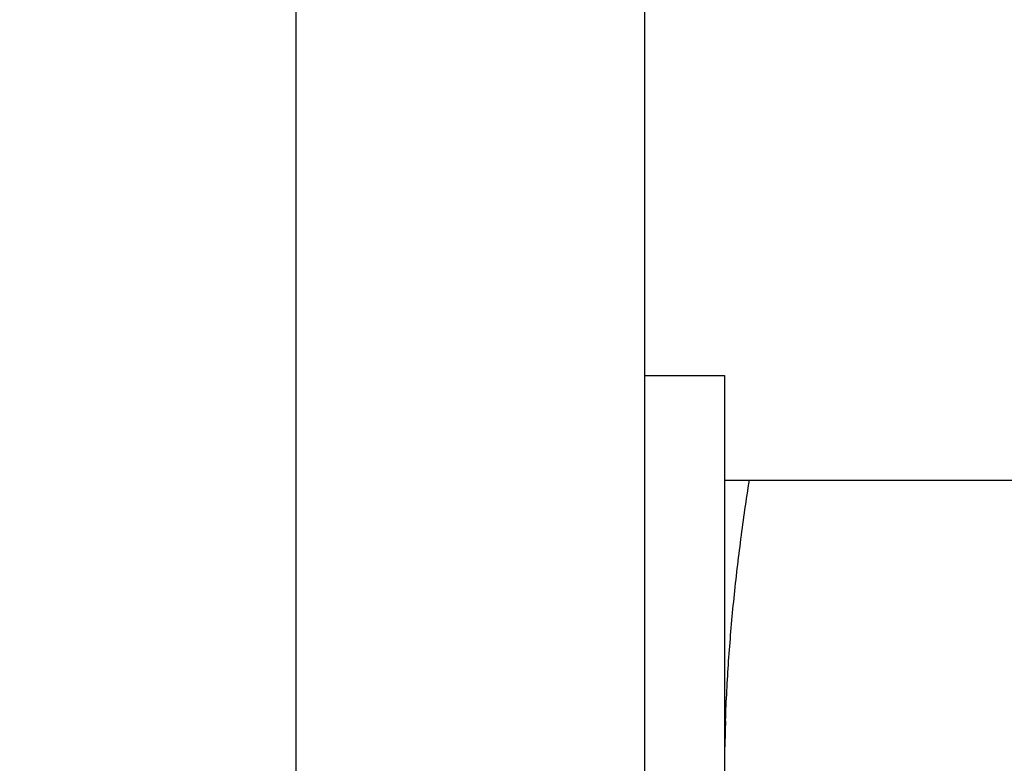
# Model space of a CAD drawing. Header units: inches. Extents: x 0 to 22, y 0 to 17.
# Tile 15 of 59: x 6.217 to 6.499, y 7.259 to 7.472. Entities that reach past the tile are written whole.
import ezdxf

# ---------------------------------------------------------------- set-up
doc = ezdxf.new("R2010")
doc.units = ezdxf.units.IN
doc.header["$LTSCALE"] = 1.21
doc.header["$MEASUREMENT"] = 0
doc.layers.get('0').update_dxf_attribs({"linetype": 'CONTINUOUS'})
doc.layers.add('DIMENSIONS', color=7, linetype='CONTINUOUS')
doc.styles.get("Standard").update_dxf_attribs({"font": 'txt', "width": 0.8})
doc.dimstyles.new('DIMSTYLE_2', dxfattribs={"dimtxt": 0.125, "dimasz": 0.18, "dimexe": 0.125, "dimexo": 0.0625, "dimgap": 0.0625, "dimtad": 0, "dimtih": 1, "dimtoh": 1, "dimzin": 0, "dimdsep": 46, "dimtxsty": 'STANDARD', "dimblk": '_FILLED', "dimblk1": '_FILLED', "dimblk2": '_FILLED', "dimcen": 0.09, "dimazin": 0, "dimtp": 0.01, "dimtm": 0.01, "dimtfac": 1, "dimtofl": 0, "dimtmove": 0, "dimatfit": 3, "dimldrblk": '_FILLED', "dimfxl": 1, "dimtolj": 1, "dimtzin": 0, "dimarcsym": 0})

# ---------------------------------------------------------------- blocks, each defined once
blk = doc.blocks.new('_FILLED')
at = {"color": 0, "linetype": 'BYBLOCK'}
blk.add_solid([(0, 0), (-1, 0.1736), (-1, -0.1736)], dxfattribs=at)
blk = doc.blocks.new('*D8')
at = {"layer": 'DIMENSIONS', "color": 2, "linetype": 'CONTINUOUS'}
for p, q in [((3.47998, 6.0809), (3.47998, 10.57755)), ((6.81598, 7.85655), (6.81598, 10.57755)), ((3.47998, 10.45255), (4.42298, 10.45255)), ((6.81598, 10.45255), (5.87298, 10.45255))]:
    blk.add_line(p, q, dxfattribs=at)
at = {"layer": 'DIMENSIONS', "color": 2, "linetype": 'CONTINUOUS', "xscale": 0.18, "yscale": 0.18, "zscale": 0.18, "rotation": 180}
blk.add_blockref('_FILLED', (3.47998, 10.45255), dxfattribs=at)
at = {"layer": 'DIMENSIONS', "color": 2, "linetype": 'CONTINUOUS', "xscale": 0.18, "yscale": 0.18, "zscale": 0.18}
blk.add_blockref('_FILLED', (6.81598, 10.45255), dxfattribs=at)
at = {"layer": 'DIMENSIONS', "color": 2, "linetype": 'CONTINUOUS', "insert": (5.14798, 10.51505), "char_height": 0.125, "width": 1.325, "attachment_point": 2, "line_spacing_factor": 0.9}
blk.add_mtext('84.73{\\ftxt.shx;\\W1.000000;\\H0.125000; }[3.336]', dxfattribs=at)
blk = doc.blocks.new('*D9')
at = {"layer": 'DIMENSIONS', "color": 2, "linetype": 'CONTINUOUS'}
for p, q in [((3.47998, 6.0809), (3.47998, 9.07755)), ((6.39598, 8.12005), (6.39598, 9.07755)), ((3.47998, 8.95255), (4.21298, 8.95255)), ((6.39598, 8.95255), (5.66298, 8.95255))]:
    blk.add_line(p, q, dxfattribs=at)
at = {"layer": 'DIMENSIONS', "color": 2, "linetype": 'CONTINUOUS', "xscale": 0.18, "yscale": 0.18, "zscale": 0.18, "rotation": 180}
blk.add_blockref('_FILLED', (3.47998, 8.95255), dxfattribs=at)
at = {"layer": 'DIMENSIONS', "color": 2, "linetype": 'CONTINUOUS', "xscale": 0.18, "yscale": 0.18, "zscale": 0.18}
blk.add_blockref('_FILLED', (6.39598, 8.95255), dxfattribs=at)
at = {"layer": 'DIMENSIONS', "color": 2, "linetype": 'CONTINUOUS', "insert": (4.93798, 9.01505), "char_height": 0.125, "width": 1.325, "attachment_point": 2, "line_spacing_factor": 0.9}
blk.add_mtext('74.07{\\ftxt.shx;\\W1.000000;\\H0.125000; }[2.916]', dxfattribs=at)

msp = doc.modelspace()

# ---------------------------------------------------------------- linework, layer by layer
at = {"color": 3, "linetype": 'CONTINUOUS'}
for p, q in [((6.29598, 8.05755), (6.29598, 4.87855)), ((6.39598, 8.05755), (6.39598, 4.87855)), ((6.41898, 7.37005), (6.41898, 6.96605))]:
    msp.add_line(p, q, dxfattribs=at)
at = {"color": 7, "linetype": 'CONTINUOUS'}
for p, q in [((6.39598, 7.37005), (6.41898, 7.37005)), ((6.41898, 7.34005), (6.51298, 7.34005)), ((6.41927, 7.27089), (6.41932, 7.27217)), ((6.41928, 7.27119), (6.41933, 7.27217)), ((6.41928, 7.27089), (6.41928, 7.27119))]:
    msp.add_line(p, q, dxfattribs=at)
msp.add_arc((6.90679, 7.25394), 0.48782, 178.0088, 178.8759, dxfattribs=at)
msp.add_open_spline([(6.41932, 7.27217), (6.41953, 7.27784), (6.42015, 7.2892), (6.42164, 7.3062), (6.42362, 7.32315), (6.42524, 7.33442), (6.42611, 7.34005)], degree=3, knots=[0, 0, 0, 0, 0.249749, 0.499641, 0.749717, 1, 1, 1, 1], dxfattribs=at)

# ---------------------------------------------------------------- dimensions: what is measured, and where the dimension line sits
at = {"layer": 'DIMENSIONS', "color": 2, "linetype": 'CONTINUOUS'}
for base, p1, picture, middle in [((3.47998, 10.45255), (6.81598, 7.79405), '*D8', (5.14798, 10.45255)), ((3.47998, 8.95255), (6.39598, 8.05755), '*D9', (4.93798, 8.95255))]:
    dim = msp.add_linear_dim(base=base, p1=p1, p2=(3.47998, 6.0184), angle=180, dimstyle='DIMSTYLE_2', dxfattribs=at)
    dim.commit()
    dim.dimension.update_dxf_attribs({"geometry": picture, "text_midpoint": middle, "dimtype": 160})

doc.saveas('drawing.dxf')
